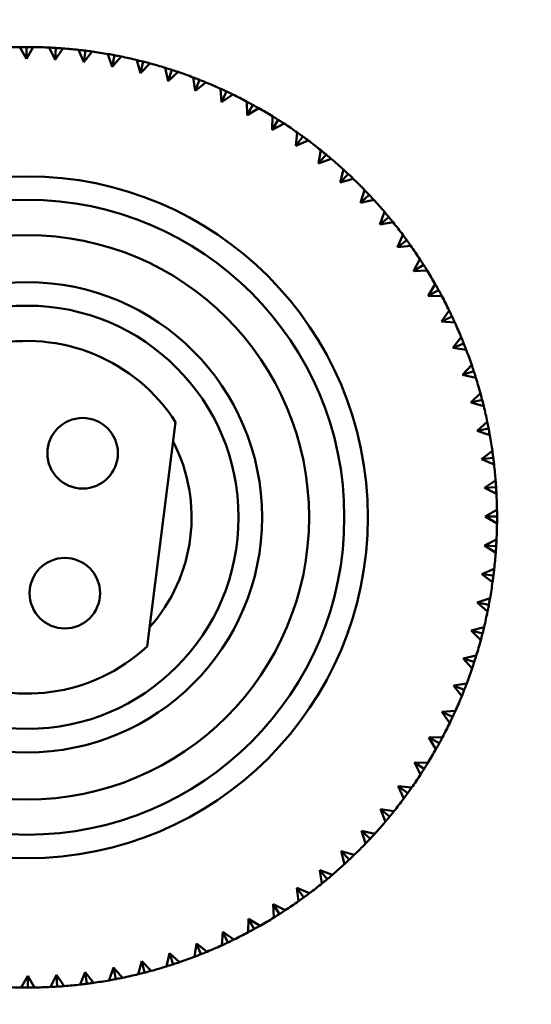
# Model space of a CAD drawing. Header units: millimetres. Extents: x 122 to 1973, y 56 to 2939.
# Tile 24 of 29: x 513 to 535, y 484 to 525. Entities that reach past the tile are written whole.
import ezdxf

# ---------------------------------------------------------------- set-up
doc = ezdxf.new("R2010")
doc.units = ezdxf.units.MM
doc.header["$LTSCALE"] = 10
doc.layers.add('Widoczne (ISO)', color=7, linetype='Continuous', lineweight=50)

msp = doc.modelspace()

# ---------------------------------------------------------------- linework, layer by layer
at = {"layer": 'Widoczne (ISO)'}
for p, q in [((513.64, 523.784), (513.352, 524.281)), ((513.639, 524.284), (513.64, 523.784)), ((513.927, 524.282), (513.64, 523.784)), ((514.864, 523.747), (514.608, 524.262)), ((514.895, 524.246), (514.864, 523.747)), ((515.182, 524.227), (514.864, 523.747)), ((516.084, 523.634), (515.86, 524.163)), ((516.084, 523.634), (516.146, 524.13)), ((516.431, 524.092), (516.084, 523.634)), ((517.294, 523.444), (517.104, 523.987)), ((517.387, 523.935), (517.294, 523.444)), ((517.669, 523.88), (517.294, 523.444)), ((518.49, 523.179), (518.335, 523.732)), ((518.614, 523.663), (518.49, 523.179)), ((518.892, 523.59), (518.49, 523.179)), ((519.667, 522.838), (519.547, 523.401)), ((519.821, 523.314), (519.667, 522.838)), ((520.094, 523.224), (519.667, 522.838)), ((520.82, 522.425), (520.735, 522.994)), ((521.004, 522.89), (520.82, 522.425)), ((521.27, 522.783), (520.82, 522.425)), ((521.945, 521.94), (521.896, 522.513)), ((522.157, 522.393), (521.945, 521.94)), ((522.417, 522.269), (521.945, 521.94)), ((523.038, 521.386), (523.025, 521.961)), ((523.278, 521.824), (523.038, 521.386)), ((523.529, 521.684), (523.038, 521.386)), ((524.093, 520.764), (524.116, 521.338)), ((524.36, 521.186), (524.093, 520.764)), ((524.602, 521.031), (524.093, 520.764)), ((525.107, 520.077), (525.166, 520.649)), ((525.4, 520.482), (525.107, 520.077)), ((525.632, 520.311), (525.107, 520.077)), ((526.076, 519.327), (526.171, 519.894)), ((526.394, 519.713), (526.076, 519.327)), ((526.615, 519.529), (526.076, 519.327)), ((526.996, 518.519), (527.127, 519.079)), ((527.338, 518.884), (526.996, 518.519)), ((527.546, 518.686), (526.996, 518.519)), ((527.864, 517.654), (528.029, 518.204)), ((528.228, 517.997), (527.864, 517.654)), ((528.423, 517.786), (527.864, 517.654)), ((528.675, 516.736), (528.875, 517.275)), ((529.06, 517.055), (528.675, 516.736)), ((529.242, 516.833), (528.675, 516.736)), ((529.428, 515.769), (529.661, 516.295)), ((529.832, 516.064), (529.428, 515.769)), ((529.999, 515.83), (529.428, 515.769)), ((530.118, 514.757), (530.383, 515.267)), ((530.539, 515.026), (530.118, 514.757)), ((530.692, 514.782), (530.118, 514.757)), ((530.743, 513.704), (531.04, 514.196)), ((531.181, 513.945), (530.743, 513.704)), ((531.318, 513.692), (530.743, 513.704)), ((531.301, 512.613), (531.628, 513.086)), ((531.753, 512.826), (531.301, 512.613)), ((531.874, 512.566), (531.301, 512.613)), ((531.789, 511.489), (532.145, 511.94)), ((532.253, 511.674), (531.789, 511.489)), ((532.358, 511.406), (531.789, 511.489)), ((532.205, 510.337), (532.59, 510.765)), ((532.681, 510.493), (532.205, 510.337)), ((532.768, 510.219), (532.205, 510.337)), ((532.549, 509.162), (532.959, 509.564)), ((533.033, 509.287), (532.549, 509.162)), ((533.103, 509.008), (532.549, 509.162)), ((519.987, 508.324), (518.774, 498.79)), ((532.818, 507.966), (533.253, 508.343)), ((533.309, 508.061), (532.818, 507.966)), ((533.361, 507.778), (532.818, 507.966)), ((533.011, 506.757), (533.469, 507.105)), ((533.507, 506.82), (533.011, 506.757)), ((533.542, 506.535), (533.011, 506.757)), ((533.128, 505.537), (533.607, 505.856)), ((533.627, 505.569), (533.128, 505.537)), ((533.644, 505.282), (533.128, 505.537)), ((533.169, 504.313), (533.666, 504.601)), ((533.669, 504.314), (533.169, 504.313)), ((533.667, 504.026), (533.169, 504.313)), ((533.132, 503.089), (533.647, 503.345)), ((533.631, 503.058), (533.132, 503.089)), ((533.612, 502.771), (533.132, 503.089)), ((533.019, 501.869), (533.548, 502.092)), ((533.515, 501.807), (533.019, 501.869)), ((533.477, 501.522), (533.019, 501.869)), ((532.829, 500.659), (533.372, 500.848)), ((533.32, 500.566), (532.829, 500.659)), ((533.265, 500.283), (532.829, 500.659)), ((532.563, 499.463), (533.117, 499.618)), ((533.048, 499.339), (532.563, 499.463)), ((532.975, 499.061), (532.563, 499.463)), ((532.223, 498.286), (532.786, 498.406)), ((532.699, 498.132), (532.223, 498.286)), ((532.609, 497.859), (532.223, 498.286)), ((531.81, 497.133), (532.379, 497.217)), ((532.275, 496.949), (531.81, 497.133)), ((532.168, 496.682), (531.81, 497.133)), ((531.325, 496.008), (531.898, 496.056)), ((531.778, 495.795), (531.325, 496.008)), ((531.654, 495.536), (531.325, 496.008)), ((530.771, 494.915), (531.346, 494.928)), ((531.209, 494.675), (530.771, 494.915)), ((531.069, 494.424), (530.771, 494.915)), ((530.571, 493.593), (530.149, 493.86)), ((530.416, 493.351), (530.149, 493.86)), ((530.149, 493.86), (530.723, 493.837)), ((529.867, 492.552), (529.462, 492.846)), ((529.696, 492.321), (529.462, 492.846)), ((529.462, 492.846), (530.034, 492.786)), ((529.098, 491.558), (528.712, 491.877)), ((528.914, 491.338), (528.712, 491.877)), ((528.712, 491.877), (529.279, 491.782)), ((528.269, 490.615), (527.904, 490.956)), ((528.071, 490.406), (527.904, 490.956)), ((527.904, 490.956), (528.464, 490.826)), ((527.381, 489.725), (527.039, 490.089)), ((527.171, 489.529), (527.039, 490.089)), ((527.039, 490.089), (527.589, 489.924)), ((526.44, 488.893), (526.121, 489.277)), ((526.218, 488.711), (526.121, 489.277)), ((526.121, 489.277), (526.66, 489.078)), ((525.449, 488.121), (525.154, 488.525)), ((525.215, 487.953), (525.154, 488.525)), ((525.154, 488.525), (525.68, 488.292)), ((524.41, 487.413), (524.142, 487.835)), ((524.167, 487.261), (524.142, 487.835)), ((524.142, 487.835), (524.652, 487.57)), ((523.077, 486.635), (523.088, 487.21)), ((523.33, 486.772), (523.088, 487.21)), ((523.088, 487.21), (523.581, 486.913)), ((521.951, 486.079), (521.998, 486.652)), ((522.211, 486.2), (521.998, 486.652)), ((521.998, 486.652), (522.47, 486.325)), ((520.791, 485.595), (520.874, 486.164)), ((521.059, 485.699), (520.874, 486.164)), ((520.874, 486.164), (521.325, 485.808)), ((518.393, 484.85), (518.546, 485.404)), ((518.671, 484.92), (518.546, 485.404)), ((518.546, 485.404), (518.949, 484.994)), ((519.604, 485.185), (519.722, 485.747)), ((519.877, 485.272), (519.722, 485.747)), ((519.722, 485.747), (520.15, 485.363)), ((515.92, 484.411), (516.142, 484.941)), ((516.205, 484.445), (516.142, 484.941)), ((516.142, 484.941), (516.49, 484.484)), ((517.163, 484.592), (517.351, 485.135)), ((517.446, 484.644), (517.351, 485.135)), ((517.351, 485.135), (517.728, 484.7)), ((513.411, 484.286), (513.698, 484.784)), ((513.699, 484.284), (513.698, 484.784)), ((513.698, 484.784), (513.986, 484.286)), ((514.667, 484.309), (514.922, 484.824)), ((514.954, 484.325), (514.922, 484.824)), ((514.922, 484.824), (515.241, 484.346))]:
    msp.add_line(p, q, dxfattribs=at)
for centre, radius in [((513.669, 504.284), 50), ((513.669, 504.284), 14.5), ((513.669, 504.284), 13.5), ((513.669, 504.284), 12), ((513.669, 504.284), 10), ((513.669, 504.284), 9), ((516.031, 507.008), 1.5), ((515.274, 501.056), 1.5)]:
    msp.add_circle(centre, radius, dxfattribs=at)
for radius, start, end in [(20, 90.909, 92.8618), (20, 87.309, 89.2618), (20, 83.709, 85.6618), (20, 80.109, 82.0618), (20, 76.509, 78.4618), (20, 72.909, 74.8618), (20, 69.309, 71.2618), (20, 65.709, 67.6618), (20, 62.109, 64.0618), (20, 58.509, 60.4618), (20, 54.909, 56.8618), (20, 51.309, 53.2618), (20, 47.709, 49.6618), (20, 44.109, 46.0618), (20, 40.509, 42.4618), (20, 36.909, 38.8618), (20, 33.309, 35.2618), (20, 29.709, 31.6618), (20, 26.109, 28.0618), (20, 22.509, 24.4618), (7.5, 32.5975, 312.9025), (20, 18.909, 20.8618), (20, 15.309, 17.2618), (20, 11.709, 13.6618), (20, 8.109, 10.0618), (7, 318.0951, 27.4049), (20, 4.509, 6.4618), (20, 0.909, 2.8618), (20, 357.309, 359.2618), (20, 353.709, 355.6618), (20, 350.109, 352.0618), (20, 346.509, 348.4618), (20, 342.909, 344.8618), (20, 339.309, 341.2618), (20, 335.709, 337.6618), (20, 332.109, 334.0618), (20, 328.509, 330.4618), (20, 324.909, 326.8618), (20, 321.309, 323.2618), (20, 317.709, 319.6618), (20, 314.109, 316.0618), (20, 310.509, 312.4618), (20, 306.909, 308.8618), (20, 303.309, 305.2618), (20, 299.709, 301.6618), (20, 296.109, 298.0618), (20, 292.509, 294.4618), (20, 288.909, 290.8618), (20, 285.309, 287.2618), (20, 278.109, 280.0618), (20, 281.709, 283.6618), (20, 267.309, 269.2618), (20, 270.909, 272.8618), (20, 274.509, 276.4618)]:
    msp.add_arc((513.669, 504.284), radius, start, end, dxfattribs=at)
for points, knots in [([(513.352, 524.281), (513.434, 524.283), (513.517, 524.284), (513.613, 524.284), (513.626, 524.284), (513.639, 524.284)], [0.01597845, 0.01597845, 0.01597845, 0.01597845, 0.06606705, 0.06606705, 0.07409033, 0.07409033, 0.07409033, 0.07409033]), ([(513.639, 524.284), (513.652, 524.284), (513.665, 524.284), (513.761, 524.284), (513.844, 524.283), (513.927, 524.282)], [0.05804162, 0.05804162, 0.05804162, 0.05804162, 0.06605559, 0.06605559, 0.11615352, 0.11615352, 0.11615352, 0.11615352]), ([(514.608, 524.262), (514.69, 524.258), (514.773, 524.254), (514.868, 524.248), (514.882, 524.247), (514.895, 524.246)], [0.01597845, 0.01597845, 0.01597845, 0.01597845, 0.06606705, 0.06606705, 0.07409033, 0.07409033, 0.07409033, 0.07409033]), ([(517.387, 523.935), (517.4, 523.933), (517.413, 523.93), (517.507, 523.912), (517.588, 523.896), (517.669, 523.88)], [0.05804162, 0.05804162, 0.05804162, 0.05804162, 0.06605559, 0.06605559, 0.11615352, 0.11615352, 0.11615352, 0.11615352]), ([(518.335, 523.732), (518.415, 523.713), (518.495, 523.693), (518.588, 523.67), (518.601, 523.666), (518.614, 523.663)], [0.01597845, 0.01597845, 0.01597845, 0.01597845, 0.06606705, 0.06606705, 0.07409033, 0.07409033, 0.07409033, 0.07409033]), ([(518.614, 523.663), (518.627, 523.66), (518.639, 523.656), (518.732, 523.633), (518.812, 523.611), (518.892, 523.59)], [0.05804162, 0.05804162, 0.05804162, 0.05804162, 0.06605559, 0.06605559, 0.11615352, 0.11615352, 0.11615352, 0.11615352]), ([(519.547, 523.401), (519.626, 523.376), (519.704, 523.352), (519.796, 523.322), (519.808, 523.318), (519.821, 523.314)], [0.01597845, 0.01597845, 0.01597845, 0.01597845, 0.06606705, 0.06606705, 0.07409033, 0.07409033, 0.07409033, 0.07409033]), ([(519.821, 523.314), (519.833, 523.31), (519.846, 523.306), (519.937, 523.276), (520.016, 523.25), (520.094, 523.224)], [0.05804162, 0.05804162, 0.05804162, 0.05804162, 0.06605559, 0.06605559, 0.11615352, 0.11615352, 0.11615352, 0.11615352]), ([(520.735, 522.994), (520.813, 522.965), (520.89, 522.935), (520.979, 522.9), (520.991, 522.895), (521.004, 522.89)], [0.01597845, 0.01597845, 0.01597845, 0.01597845, 0.06606705, 0.06606705, 0.07409033, 0.07409033, 0.07409033, 0.07409033]), ([(521.004, 522.89), (521.016, 522.886), (521.028, 522.881), (521.117, 522.845), (521.194, 522.814), (521.27, 522.783)], [0.05804162, 0.05804162, 0.05804162, 0.05804162, 0.06605559, 0.06605559, 0.11615352, 0.11615352, 0.11615352, 0.11615352]), ([(521.896, 522.513), (521.971, 522.479), (522.047, 522.445), (522.133, 522.404), (522.145, 522.399), (522.157, 522.393)], [0.01597845, 0.01597845, 0.01597845, 0.01597845, 0.06606705, 0.06606705, 0.07409033, 0.07409033, 0.07409033, 0.07409033]), ([(522.157, 522.393), (522.169, 522.388), (522.181, 522.382), (522.268, 522.341), (522.343, 522.305), (522.417, 522.269)], [0.05804162, 0.05804162, 0.05804162, 0.05804162, 0.06605559, 0.06605559, 0.11615352, 0.11615352, 0.11615352, 0.11615352]), ([(523.025, 521.961), (523.098, 521.922), (523.17, 521.883), (523.255, 521.837), (523.266, 521.831), (523.278, 521.824)], [0.01597845, 0.01597845, 0.01597845, 0.01597845, 0.06606705, 0.06606705, 0.07409033, 0.07409033, 0.07409033, 0.07409033]), ([(523.278, 521.824), (523.289, 521.818), (523.301, 521.812), (523.385, 521.765), (523.457, 521.725), (523.529, 521.684)], [0.05804162, 0.05804162, 0.05804162, 0.05804162, 0.06605559, 0.06605559, 0.11615352, 0.11615352, 0.11615352, 0.11615352]), ([(524.116, 521.338), (524.187, 521.295), (524.257, 521.252), (524.338, 521.201), (524.349, 521.194), (524.36, 521.186)], [0.01597845, 0.01597845, 0.01597845, 0.01597845, 0.06606705, 0.06606705, 0.07409033, 0.07409033, 0.07409033, 0.07409033]), ([(524.36, 521.186), (524.371, 521.179), (524.383, 521.172), (524.463, 521.121), (524.533, 521.076), (524.602, 521.031)], [0.05804162, 0.05804162, 0.05804162, 0.05804162, 0.06605559, 0.06605559, 0.11615352, 0.11615352, 0.11615352, 0.11615352]), ([(525.166, 520.649), (525.234, 520.601), (525.301, 520.553), (525.379, 520.497), (525.39, 520.49), (525.4, 520.482)], [0.01597845, 0.01597845, 0.01597845, 0.01597845, 0.06606705, 0.06606705, 0.07409033, 0.07409033, 0.07409033, 0.07409033]), ([(525.4, 520.482), (525.411, 520.474), (525.422, 520.466), (525.499, 520.41), (525.566, 520.361), (525.632, 520.311)], [0.05804162, 0.05804162, 0.05804162, 0.05804162, 0.06605559, 0.06605559, 0.11615352, 0.11615352, 0.11615352, 0.11615352]), ([(526.171, 519.894), (526.236, 519.843), (526.3, 519.791), (526.374, 519.73), (526.384, 519.722), (526.394, 519.713)], [0.01597845, 0.01597845, 0.01597845, 0.01597845, 0.06606705, 0.06606705, 0.07409033, 0.07409033, 0.07409033, 0.07409033]), ([(526.394, 519.713), (526.405, 519.705), (526.415, 519.696), (526.489, 519.635), (526.552, 519.582), (526.615, 519.529)], [0.05804162, 0.05804162, 0.05804162, 0.05804162, 0.06605559, 0.06605559, 0.11615352, 0.11615352, 0.11615352, 0.11615352]), ([(527.127, 519.079), (527.188, 519.023), (527.249, 518.967), (527.319, 518.902), (527.328, 518.893), (527.338, 518.884)], [0.01597845, 0.01597845, 0.01597845, 0.01597845, 0.06606705, 0.06606705, 0.07409033, 0.07409033, 0.07409033, 0.07409033]), ([(527.338, 518.884), (527.348, 518.875), (527.357, 518.866), (527.427, 518.8), (527.487, 518.743), (527.546, 518.686)], [0.05804162, 0.05804162, 0.05804162, 0.05804162, 0.06605559, 0.06605559, 0.11615352, 0.11615352, 0.11615352, 0.11615352]), ([(528.029, 518.204), (528.087, 518.145), (528.144, 518.086), (528.21, 518.016), (528.219, 518.006), (528.228, 517.997)], [0.01597845, 0.01597845, 0.01597845, 0.01597845, 0.06606705, 0.06606705, 0.07409033, 0.07409033, 0.07409033, 0.07409033]), ([(528.228, 517.997), (528.237, 517.987), (528.246, 517.977), (528.311, 517.907), (528.368, 517.847), (528.423, 517.786)], [0.05804162, 0.05804162, 0.05804162, 0.05804162, 0.06605559, 0.06605559, 0.11615352, 0.11615352, 0.11615352, 0.11615352]), ([(528.875, 517.275), (528.929, 517.213), (528.982, 517.149), (529.043, 517.076), (529.052, 517.066), (529.06, 517.055)], [0.01597845, 0.01597845, 0.01597845, 0.01597845, 0.06606705, 0.06606705, 0.07409033, 0.07409033, 0.07409033, 0.07409033]), ([(529.06, 517.055), (529.069, 517.045), (529.077, 517.035), (529.138, 516.961), (529.19, 516.897), (529.242, 516.833)], [0.05804162, 0.05804162, 0.05804162, 0.05804162, 0.06605559, 0.06605559, 0.11615352, 0.11615352, 0.11615352, 0.11615352]), ([(529.661, 516.295), (529.71, 516.229), (529.759, 516.162), (529.816, 516.085), (529.824, 516.074), (529.832, 516.064)], [0.01597845, 0.01597845, 0.01597845, 0.01597845, 0.06606705, 0.06606705, 0.07409033, 0.07409033, 0.07409033, 0.07409033]), ([(529.832, 516.064), (529.839, 516.053), (529.847, 516.042), (529.904, 515.965), (529.952, 515.898), (529.999, 515.83)], [0.05804162, 0.05804162, 0.05804162, 0.05804162, 0.06605559, 0.06605559, 0.11615352, 0.11615352, 0.11615352, 0.11615352]), ([(530.383, 515.267), (530.429, 515.198), (530.474, 515.129), (530.525, 515.048), (530.532, 515.037), (530.539, 515.026)], [0.01597845, 0.01597845, 0.01597845, 0.01597845, 0.06606705, 0.06606705, 0.07409033, 0.07409033, 0.07409033, 0.07409033]), ([(530.539, 515.026), (530.546, 515.014), (530.554, 515.003), (530.605, 514.922), (530.649, 514.852), (530.692, 514.782)], [0.05804162, 0.05804162, 0.05804162, 0.05804162, 0.06605559, 0.06605559, 0.11615352, 0.11615352, 0.11615352, 0.11615352]), ([(531.04, 514.196), (531.081, 514.124), (531.121, 514.052), (531.168, 513.968), (531.174, 513.957), (531.181, 513.945)], [0.01597845, 0.01597845, 0.01597845, 0.01597845, 0.06606705, 0.06606705, 0.07409033, 0.07409033, 0.07409033, 0.07409033]), ([(531.181, 513.945), (531.187, 513.934), (531.193, 513.922), (531.239, 513.838), (531.279, 513.765), (531.318, 513.692)], [0.05804162, 0.05804162, 0.05804162, 0.05804162, 0.06605559, 0.06605559, 0.11615352, 0.11615352, 0.11615352, 0.11615352]), ([(531.628, 513.086), (531.664, 513.011), (531.7, 512.937), (531.741, 512.85), (531.747, 512.838), (531.753, 512.826)], [0.01597845, 0.01597845, 0.01597845, 0.01597845, 0.06606705, 0.06606705, 0.07409033, 0.07409033, 0.07409033, 0.07409033]), ([(531.753, 512.826), (531.758, 512.815), (531.764, 512.803), (531.805, 512.716), (531.839, 512.641), (531.874, 512.566)], [0.05804162, 0.05804162, 0.05804162, 0.05804162, 0.06605559, 0.06605559, 0.11615352, 0.11615352, 0.11615352, 0.11615352]), ([(532.145, 511.94), (532.177, 511.864), (532.208, 511.788), (532.244, 511.699), (532.248, 511.686), (532.253, 511.674)], [0.01597845, 0.01597845, 0.01597845, 0.01597845, 0.06606705, 0.06606705, 0.07409033, 0.07409033, 0.07409033, 0.07409033]), ([(532.253, 511.674), (532.258, 511.662), (532.263, 511.65), (532.298, 511.56), (532.328, 511.483), (532.358, 511.406)], [0.05804162, 0.05804162, 0.05804162, 0.05804162, 0.06605559, 0.06605559, 0.11615352, 0.11615352, 0.11615352, 0.11615352]), ([(532.59, 510.765), (532.616, 510.687), (532.643, 510.609), (532.672, 510.518), (532.677, 510.505), (532.681, 510.493)], [0.01597845, 0.01597845, 0.01597845, 0.01597845, 0.06606705, 0.06606705, 0.07409033, 0.07409033, 0.07409033, 0.07409033]), ([(532.681, 510.493), (532.685, 510.48), (532.689, 510.467), (532.718, 510.376), (532.743, 510.298), (532.768, 510.219)], [0.05804162, 0.05804162, 0.05804162, 0.05804162, 0.06605559, 0.06605559, 0.11615352, 0.11615352, 0.11615352, 0.11615352]), ([(532.959, 509.564), (532.981, 509.485), (533.002, 509.405), (533.026, 509.312), (533.03, 509.299), (533.033, 509.287)], [0.01597845, 0.01597845, 0.01597845, 0.01597845, 0.06606705, 0.06606705, 0.07409033, 0.07409033, 0.07409033, 0.07409033]), ([(533.033, 509.287), (533.036, 509.274), (533.04, 509.261), (533.063, 509.168), (533.083, 509.088), (533.103, 509.008)], [0.05804162, 0.05804162, 0.05804162, 0.05804162, 0.06605559, 0.06605559, 0.11615352, 0.11615352, 0.11615352, 0.11615352]), ([(533.253, 508.343), (533.269, 508.262), (533.286, 508.181), (533.304, 508.087), (533.306, 508.074), (533.309, 508.061)], [0.01597845, 0.01597845, 0.01597845, 0.01597845, 0.06606705, 0.06606705, 0.07409033, 0.07409033, 0.07409033, 0.07409033]), ([(533.309, 508.061), (533.311, 508.048), (533.314, 508.035), (533.332, 507.941), (533.347, 507.859), (533.361, 507.778)], [0.05804162, 0.05804162, 0.05804162, 0.05804162, 0.06605559, 0.06605559, 0.11615352, 0.11615352, 0.11615352, 0.11615352]), ([(533.469, 507.105), (533.48, 507.023), (533.492, 506.941), (533.504, 506.846), (533.506, 506.833), (533.507, 506.82)], [0.01597845, 0.01597845, 0.01597845, 0.01597845, 0.06606705, 0.06606705, 0.07409033, 0.07409033, 0.07409033, 0.07409033]), ([(533.507, 506.82), (533.509, 506.807), (533.511, 506.794), (533.523, 506.699), (533.532, 506.617), (533.542, 506.535)], [0.05804162, 0.05804162, 0.05804162, 0.05804162, 0.06605559, 0.06605559, 0.11615352, 0.11615352, 0.11615352, 0.11615352]), ([(533.607, 505.856), (533.613, 505.774), (533.619, 505.692), (533.626, 505.596), (533.627, 505.583), (533.627, 505.569)], [0.01597845, 0.01597845, 0.01597845, 0.01597845, 0.06606705, 0.06606705, 0.07409033, 0.07409033, 0.07409033, 0.07409033]), ([(533.627, 505.569), (533.628, 505.556), (533.629, 505.543), (533.635, 505.447), (533.64, 505.365), (533.644, 505.282)], [0.05804162, 0.05804162, 0.05804162, 0.05804162, 0.06605559, 0.06605559, 0.11615352, 0.11615352, 0.11615352, 0.11615352]), ([(533.666, 504.601), (533.668, 504.519), (533.668, 504.436), (533.669, 504.34), (533.669, 504.327), (533.669, 504.314)], [0.01597845, 0.01597845, 0.01597845, 0.01597845, 0.06606705, 0.06606705, 0.07409033, 0.07409033, 0.07409033, 0.07409033]), ([(533.669, 504.314), (533.669, 504.301), (533.669, 504.287), (533.669, 504.191), (533.668, 504.109), (533.667, 504.026)], [0.05804162, 0.05804162, 0.05804162, 0.05804162, 0.06605559, 0.06605559, 0.11615352, 0.11615352, 0.11615352, 0.11615352]), ([(533.647, 503.345), (533.643, 503.262), (533.638, 503.18), (533.633, 503.084), (533.632, 503.071), (533.631, 503.058)], [0.01597845, 0.01597845, 0.01597845, 0.01597845, 0.06606705, 0.06606705, 0.07409033, 0.07409033, 0.07409033, 0.07409033]), ([(533.631, 503.058), (533.63, 503.045), (533.63, 503.031), (533.623, 502.936), (533.618, 502.853), (533.612, 502.771)], [0.05804162, 0.05804162, 0.05804162, 0.05804162, 0.06605559, 0.06605559, 0.11615352, 0.11615352, 0.11615352, 0.11615352]), ([(533.548, 502.092), (533.539, 502.01), (533.53, 501.928), (533.518, 501.833), (533.516, 501.82), (533.515, 501.807)], [0.01597845, 0.01597845, 0.01597845, 0.01597845, 0.06606705, 0.06606705, 0.07409033, 0.07409033, 0.07409033, 0.07409033]), ([(533.515, 501.807), (533.513, 501.794), (533.512, 501.781), (533.499, 501.685), (533.489, 501.604), (533.477, 501.522)], [0.05804162, 0.05804162, 0.05804162, 0.05804162, 0.06605559, 0.06605559, 0.11615352, 0.11615352, 0.11615352, 0.11615352]), ([(533.372, 500.848), (533.357, 500.767), (533.343, 500.686), (533.325, 500.592), (533.323, 500.579), (533.32, 500.566)], [0.01597845, 0.01597845, 0.01597845, 0.01597845, 0.06606705, 0.06606705, 0.07409033, 0.07409033, 0.07409033, 0.07409033]), ([(533.32, 500.566), (533.318, 500.553), (533.315, 500.54), (533.297, 500.445), (533.281, 500.364), (533.265, 500.283)], [0.05804162, 0.05804162, 0.05804162, 0.05804162, 0.06605559, 0.06605559, 0.11615352, 0.11615352, 0.11615352, 0.11615352]), ([(533.117, 499.618), (533.098, 499.538), (533.078, 499.458), (533.054, 499.365), (533.051, 499.352), (533.048, 499.339)], [0.01597845, 0.01597845, 0.01597845, 0.01597845, 0.06606705, 0.06606705, 0.07409033, 0.07409033, 0.07409033, 0.07409033]), ([(533.048, 499.339), (533.045, 499.326), (533.041, 499.313), (533.017, 499.221), (532.996, 499.141), (532.975, 499.061)], [0.05804162, 0.05804162, 0.05804162, 0.05804162, 0.06605559, 0.06605559, 0.11615352, 0.11615352, 0.11615352, 0.11615352]), ([(532.786, 498.406), (532.761, 498.327), (532.737, 498.248), (532.707, 498.157), (532.703, 498.145), (532.699, 498.132)], [0.01597845, 0.01597845, 0.01597845, 0.01597845, 0.06606705, 0.06606705, 0.07409033, 0.07409033, 0.07409033, 0.07409033]), ([(532.699, 498.132), (532.695, 498.119), (532.691, 498.107), (532.661, 498.016), (532.635, 497.937), (532.609, 497.859)], [0.05804162, 0.05804162, 0.05804162, 0.05804162, 0.06605559, 0.06605559, 0.11615352, 0.11615352, 0.11615352, 0.11615352]), ([(532.379, 497.217), (532.35, 497.14), (532.32, 497.063), (532.285, 496.974), (532.28, 496.961), (532.275, 496.949)], [0.01597845, 0.01597845, 0.01597845, 0.01597845, 0.06606705, 0.06606705, 0.07409033, 0.07409033, 0.07409033, 0.07409033]), ([(532.275, 496.949), (532.27, 496.937), (532.266, 496.925), (532.23, 496.835), (532.199, 496.759), (532.168, 496.682)], [0.05804162, 0.05804162, 0.05804162, 0.05804162, 0.06605559, 0.06605559, 0.11615352, 0.11615352, 0.11615352, 0.11615352]), ([(531.898, 496.056), (531.864, 495.981), (531.83, 495.906), (531.789, 495.819), (531.784, 495.807), (531.778, 495.795)], [0.01597845, 0.01597845, 0.01597845, 0.01597845, 0.06606705, 0.06606705, 0.07409033, 0.07409033, 0.07409033, 0.07409033]), ([(531.778, 495.795), (531.772, 495.783), (531.767, 495.771), (531.726, 495.685), (531.69, 495.61), (531.654, 495.536)], [0.05804162, 0.05804162, 0.05804162, 0.05804162, 0.06605559, 0.06605559, 0.11615352, 0.11615352, 0.11615352, 0.11615352]), ([(531.209, 494.675), (531.203, 494.663), (531.197, 494.652), (531.15, 494.568), (531.11, 494.496), (531.069, 494.424)], [0.05804162, 0.05804162, 0.05804162, 0.05804162, 0.06605559, 0.06605559, 0.11615352, 0.11615352, 0.11615352, 0.11615352]), ([(531.346, 494.928), (531.307, 494.855), (531.268, 494.782), (531.222, 494.698), (531.216, 494.687), (531.209, 494.675)], [0.01597845, 0.01597845, 0.01597845, 0.01597845, 0.06606705, 0.06606705, 0.07409033, 0.07409033, 0.07409033, 0.07409033]), ([(530.723, 493.837), (530.68, 493.766), (530.637, 493.696), (530.585, 493.615), (530.578, 493.604), (530.571, 493.593)], [0.01597845, 0.01597845, 0.01597845, 0.01597845, 0.06606705, 0.06606705, 0.07409033, 0.07409033, 0.07409033, 0.07409033]), ([(530.571, 493.593), (530.564, 493.581), (530.557, 493.57), (530.506, 493.489), (530.461, 493.42), (530.416, 493.351)], [0.05804162, 0.05804162, 0.05804162, 0.05804162, 0.06605559, 0.06605559, 0.11615352, 0.11615352, 0.11615352, 0.11615352]), ([(529.867, 492.552), (529.859, 492.542), (529.851, 492.531), (529.795, 492.453), (529.746, 492.387), (529.696, 492.321)], [0.05804162, 0.05804162, 0.05804162, 0.05804162, 0.06605559, 0.06605559, 0.11615352, 0.11615352, 0.11615352, 0.11615352]), ([(530.034, 492.786), (529.986, 492.719), (529.938, 492.652), (529.882, 492.574), (529.874, 492.563), (529.867, 492.552)], [0.01597845, 0.01597845, 0.01597845, 0.01597845, 0.06606705, 0.06606705, 0.07409033, 0.07409033, 0.07409033, 0.07409033]), ([(529.279, 491.782), (529.228, 491.717), (529.176, 491.653), (529.115, 491.579), (529.106, 491.569), (529.098, 491.558)], [0.01597845, 0.01597845, 0.01597845, 0.01597845, 0.06606705, 0.06606705, 0.07409033, 0.07409033, 0.07409033, 0.07409033]), ([(529.098, 491.558), (529.09, 491.548), (529.081, 491.538), (529.02, 491.464), (528.967, 491.401), (528.914, 491.338)], [0.05804162, 0.05804162, 0.05804162, 0.05804162, 0.06605559, 0.06605559, 0.11615352, 0.11615352, 0.11615352, 0.11615352]), ([(528.464, 490.826), (528.408, 490.765), (528.352, 490.704), (528.287, 490.634), (528.278, 490.624), (528.269, 490.615)], [0.01597845, 0.01597845, 0.01597845, 0.01597845, 0.06606705, 0.06606705, 0.07409033, 0.07409033, 0.07409033, 0.07409033]), ([(528.269, 490.615), (528.26, 490.605), (528.25, 490.595), (528.185, 490.526), (528.128, 490.466), (528.071, 490.406)], [0.05804162, 0.05804162, 0.05804162, 0.05804162, 0.06605559, 0.06605559, 0.11615352, 0.11615352, 0.11615352, 0.11615352]), ([(527.381, 489.725), (527.372, 489.716), (527.362, 489.707), (527.292, 489.641), (527.232, 489.585), (527.171, 489.529)], [0.05804162, 0.05804162, 0.05804162, 0.05804162, 0.06605559, 0.06605559, 0.11615352, 0.11615352, 0.11615352, 0.11615352]), ([(527.589, 489.924), (527.53, 489.866), (527.47, 489.809), (527.401, 489.743), (527.391, 489.734), (527.381, 489.725)], [0.01597845, 0.01597845, 0.01597845, 0.01597845, 0.06606705, 0.06606705, 0.07409033, 0.07409033, 0.07409033, 0.07409033]), ([(526.44, 488.893), (526.43, 488.884), (526.42, 488.876), (526.346, 488.815), (526.282, 488.762), (526.218, 488.711)], [0.05804162, 0.05804162, 0.05804162, 0.05804162, 0.06605559, 0.06605559, 0.11615352, 0.11615352, 0.11615352, 0.11615352]), ([(526.66, 489.078), (526.597, 489.024), (526.534, 488.971), (526.461, 488.91), (526.45, 488.901), (526.44, 488.893)], [0.01597845, 0.01597845, 0.01597845, 0.01597845, 0.06606705, 0.06606705, 0.07409033, 0.07409033, 0.07409033, 0.07409033]), ([(525.68, 488.292), (525.614, 488.243), (525.547, 488.193), (525.47, 488.137), (525.459, 488.129), (525.449, 488.121)], [0.01597845, 0.01597845, 0.01597845, 0.01597845, 0.06606705, 0.06606705, 0.07409033, 0.07409033, 0.07409033, 0.07409033]), ([(525.449, 488.121), (525.438, 488.113), (525.427, 488.106), (525.35, 488.049), (525.282, 488.001), (525.215, 487.953)], [0.05804162, 0.05804162, 0.05804162, 0.05804162, 0.06605559, 0.06605559, 0.11615352, 0.11615352, 0.11615352, 0.11615352]), ([(524.652, 487.57), (524.583, 487.524), (524.514, 487.479), (524.433, 487.428), (524.422, 487.42), (524.41, 487.413)], [0.01597845, 0.01597845, 0.01597845, 0.01597845, 0.06606705, 0.06606705, 0.07409033, 0.07409033, 0.07409033, 0.07409033]), ([(524.41, 487.413), (524.399, 487.406), (524.388, 487.399), (524.307, 487.348), (524.237, 487.304), (524.167, 487.261)], [0.05804162, 0.05804162, 0.05804162, 0.05804162, 0.06605559, 0.06605559, 0.11615352, 0.11615352, 0.11615352, 0.11615352]), ([(523.33, 486.772), (523.318, 486.766), (523.307, 486.759), (523.223, 486.713), (523.15, 486.674), (523.077, 486.635)], [0.05804162, 0.05804162, 0.05804162, 0.05804162, 0.06605559, 0.06605559, 0.11615352, 0.11615352, 0.11615352, 0.11615352]), ([(523.581, 486.913), (523.509, 486.872), (523.437, 486.831), (523.353, 486.785), (523.342, 486.779), (523.33, 486.772)], [0.01597845, 0.01597845, 0.01597845, 0.01597845, 0.06606705, 0.06606705, 0.07409033, 0.07409033, 0.07409033, 0.07409033]), ([(522.211, 486.2), (522.199, 486.194), (522.187, 486.189), (522.101, 486.148), (522.026, 486.113), (521.951, 486.079)], [0.05804162, 0.05804162, 0.05804162, 0.05804162, 0.06605559, 0.06605559, 0.11615352, 0.11615352, 0.11615352, 0.11615352]), ([(522.47, 486.325), (522.396, 486.288), (522.322, 486.253), (522.235, 486.211), (522.223, 486.206), (522.211, 486.2)], [0.01597845, 0.01597845, 0.01597845, 0.01597845, 0.06606705, 0.06606705, 0.07409033, 0.07409033, 0.07409033, 0.07409033]), ([(521.325, 485.808), (521.249, 485.776), (521.173, 485.745), (521.084, 485.709), (521.071, 485.704), (521.059, 485.699)], [0.01597845, 0.01597845, 0.01597845, 0.01597845, 0.06606705, 0.06606705, 0.07409033, 0.07409033, 0.07409033, 0.07409033]), ([(520.15, 485.363), (520.072, 485.336), (519.994, 485.31), (519.903, 485.28), (519.89, 485.276), (519.877, 485.272)], [0.01597845, 0.01597845, 0.01597845, 0.01597845, 0.06606705, 0.06606705, 0.07409033, 0.07409033, 0.07409033, 0.07409033]), ([(521.059, 485.699), (521.047, 485.695), (521.034, 485.69), (520.945, 485.654), (520.868, 485.624), (520.791, 485.595)], [0.05804162, 0.05804162, 0.05804162, 0.05804162, 0.06605559, 0.06605559, 0.11615352, 0.11615352, 0.11615352, 0.11615352]), ([(518.671, 484.92), (518.659, 484.916), (518.646, 484.913), (518.553, 484.889), (518.473, 484.869), (518.393, 484.85)], [0.05804162, 0.05804162, 0.05804162, 0.05804162, 0.06605559, 0.06605559, 0.11615352, 0.11615352, 0.11615352, 0.11615352]), ([(518.949, 484.994), (518.87, 484.972), (518.79, 484.95), (518.697, 484.926), (518.684, 484.923), (518.671, 484.92)], [0.01597845, 0.01597845, 0.01597845, 0.01597845, 0.06606705, 0.06606705, 0.07409033, 0.07409033, 0.07409033, 0.07409033]), ([(519.877, 485.272), (519.865, 485.268), (519.852, 485.264), (519.761, 485.234), (519.682, 485.209), (519.604, 485.185)], [0.05804162, 0.05804162, 0.05804162, 0.05804162, 0.06605559, 0.06605559, 0.11615352, 0.11615352, 0.11615352, 0.11615352]), ([(517.446, 484.644), (517.433, 484.641), (517.42, 484.639), (517.326, 484.621), (517.244, 484.606), (517.163, 484.592)], [0.05804162, 0.05804162, 0.05804162, 0.05804162, 0.06605559, 0.06605559, 0.11615352, 0.11615352, 0.11615352, 0.11615352]), ([(517.728, 484.7), (517.647, 484.683), (517.566, 484.667), (517.472, 484.649), (517.459, 484.646), (517.446, 484.644)], [0.01597845, 0.01597845, 0.01597845, 0.01597845, 0.06606705, 0.06606705, 0.07409033, 0.07409033, 0.07409033, 0.07409033]), ([(513.699, 484.284), (513.685, 484.284), (513.672, 484.284), (513.576, 484.284), (513.494, 484.285), (513.411, 484.286)], [0.05804162, 0.05804162, 0.05804162, 0.05804162, 0.06605559, 0.06605559, 0.11615352, 0.11615352, 0.11615352, 0.11615352]), ([(513.986, 484.286), (513.904, 484.285), (513.821, 484.284), (513.725, 484.284), (513.712, 484.284), (513.699, 484.284)], [0.01597845, 0.01597845, 0.01597845, 0.01597845, 0.06606705, 0.06606705, 0.07409033, 0.07409033, 0.07409033, 0.07409033]), ([(514.954, 484.325), (514.941, 484.324), (514.928, 484.324), (514.832, 484.318), (514.75, 484.313), (514.667, 484.309)], [0.05804162, 0.05804162, 0.05804162, 0.05804162, 0.06605559, 0.06605559, 0.11615352, 0.11615352, 0.11615352, 0.11615352]), ([(515.241, 484.346), (515.159, 484.339), (515.076, 484.333), (514.981, 484.327), (514.968, 484.326), (514.954, 484.325)], [0.01597845, 0.01597845, 0.01597845, 0.01597845, 0.06606705, 0.06606705, 0.07409033, 0.07409033, 0.07409033, 0.07409033]), ([(516.205, 484.445), (516.192, 484.444), (516.179, 484.442), (516.084, 484.43), (516.002, 484.42), (515.92, 484.411)], [0.05804162, 0.05804162, 0.05804162, 0.05804162, 0.06605559, 0.06605559, 0.11615352, 0.11615352, 0.11615352, 0.11615352]), ([(516.49, 484.484), (516.408, 484.472), (516.326, 484.461), (516.231, 484.449), (516.218, 484.447), (516.205, 484.445)], [0.01597845, 0.01597845, 0.01597845, 0.01597845, 0.06606705, 0.06606705, 0.07409033, 0.07409033, 0.07409033, 0.07409033])]:
    msp.add_open_spline(points, degree=3, knots=knots, dxfattribs=at)
for points in [[(514.895, 524.246), (514.991, 524.24), (515.086, 524.234), (515.182, 524.227)], [(515.86, 524.163), (515.956, 524.153), (516.051, 524.142), (516.146, 524.13)], [(516.146, 524.13), (516.241, 524.118), (516.336, 524.106), (516.431, 524.092)], [(517.104, 523.987), (517.199, 523.97), (517.293, 523.953), (517.387, 523.935)]]:
    msp.add_open_spline(points, degree=3, dxfattribs=at)

doc.saveas('drawing.dxf')
